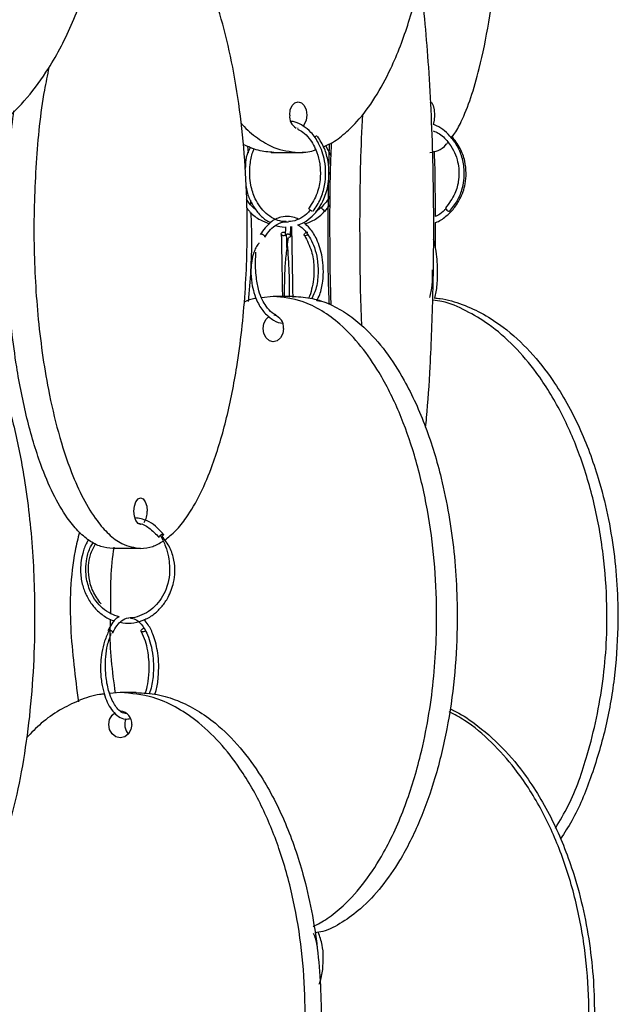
# Model space of a CAD drawing. Header units: millimetres. Extents: x 331 to 1634, y 417 to 1709.
# Tile 127 of 142: x 1578 to 1634, y 766 to 859. Entities that reach past the tile are written whole.
import ezdxf

# ---------------------------------------------------------------- set-up
doc = ezdxf.new("R2010")
doc.units = ezdxf.units.MM

msp = doc.modelspace()

# ---------------------------------------------------------------- linework, layer by layer
at = {"color": 7, "linetype": 'Continuous', "lineweight": 25}
for p, q in [((1603.642, 848.328), (1603.582, 848.331)), ((1598.877, 846.675), (1598.948, 846.045)), ((1606.2, 846.712), (1606.69, 845.792)), ((1601.1, 846.078), (1601.344, 846.078)), ((1601.344, 846.078), (1603.642, 846.078)), ((1603.642, 846.078), (1604.1, 846.078)), ((1599.156, 841.601), (1599.167, 841.199)), ((1605.783, 840.912), (1605.29, 840.503)), ((1606.136, 840.542), (1606.621, 841.176)), ((1601.299, 832.578), (1600.202, 832.457)), ((1603.227, 832.578), (1601.299, 832.578)), ((1605.768, 832.114), (1605.38, 832.166)), ((1588.86, 808.95), (1586.262, 808.95)), ((1586.241, 801.036), (1586.228, 801.02)), ((1586.961, 795.45), (1585.96, 795.352)), ((1588.461, 795.45), (1586.961, 795.45))]:
    msp.add_line(p, q, dxfattribs=at)
at = {"color": 7, "linetype": 'Continuous', "lineweight": 25, "flags": 128}
for points in [[(1602.838, 849.578), (1602.899, 850.056), (1603.074, 850.462), (1603.334, 850.733), (1603.642, 850.828), (1603.949, 850.733), (1604.21, 850.462), (1604.384, 850.056), (1604.445, 849.578), (1604.384, 849.099), (1604.21, 848.694), (1604.098, 848.549)], [(1615.995, 850.828), (1616.159, 850.733), (1616.298, 850.462), (1616.39, 850.056), (1616.423, 849.578), (1616.39, 849.099), (1616.298, 848.694), (1616.296, 848.689)], [(1604.992, 840.542), (1604.921, 840.557), (1604.84, 840.596), (1604.762, 840.654), (1604.698, 840.722), (1604.659, 840.789), (1604.649, 840.846), (1604.659, 840.872)], [(1606.136, 840.542), (1606.123, 840.557), (1606.086, 840.596), (1606.029, 840.654), (1605.962, 840.722), (1605.894, 840.789), (1605.836, 840.846), (1605.797, 840.883), (1605.782, 840.896), (1605.794, 840.881), (1605.832, 840.842), (1605.888, 840.784), (1605.956, 840.716), (1606.024, 840.649), (1606.082, 840.592), (1606.121, 840.555), (1606.136, 840.542)], [(1602.547, 838.41), (1602.531, 838.372), (1602.477, 838.314), (1602.396, 838.274), (1602.3, 838.26), (1602.204, 838.272), (1602.123, 838.309), (1602.069, 838.366), (1602.05, 838.434), (1602.069, 838.501), (1602.123, 838.559), (1602.204, 838.599), (1602.3, 838.613), (1602.3, 838.613)], [(1602.3, 838.613), (1602.396, 838.601), (1602.432, 838.588)], [(1604.542, 838.361), (1604.476, 838.314), (1604.389, 838.274), (1604.308, 838.26), (1604.244, 838.272), (1604.207, 838.309), (1604.203, 838.366), (1604.232, 838.434), (1604.29, 838.501), (1604.368, 838.559), (1604.454, 838.599), (1604.535, 838.613), (1604.535, 838.613)], [(1602.256, 829.578), (1602.183, 829.099), (1601.976, 828.694), (1601.665, 828.423), (1601.299, 828.328), (1600.932, 828.423), (1600.622, 828.694), (1600.414, 829.099), (1600.341, 829.578), (1600.414, 830.056), (1600.622, 830.462), (1600.906, 830.718)], [(1588.999, 811.231), (1588.86, 811.2), (1588.621, 811.295), (1588.418, 811.566), (1588.282, 811.971), (1588.235, 812.45), (1588.282, 812.928), (1588.418, 813.334), (1588.621, 813.604), (1588.86, 813.7), (1589.099, 813.604), (1589.302, 813.334), (1589.437, 812.928), (1589.485, 812.45), (1589.485, 812.45)], [(1589.304, 801.252), (1589.295, 801.243), (1589.22, 801.185), (1589.131, 801.146), (1589.042, 801.132), (1588.966, 801.144), (1588.916, 801.181), (1588.898, 801.238), (1588.915, 801.305), (1588.966, 801.373), (1589.041, 801.431), (1589.13, 801.471), (1589.219, 801.485), (1589.219, 801.485)], [(1588.043, 792.45), (1587.961, 791.971), (1587.726, 791.566), (1587.375, 791.295), (1586.961, 791.2), (1586.546, 791.295), (1586.195, 791.566), (1585.961, 791.971), (1585.878, 792.45), (1585.961, 792.928), (1586.195, 793.334), (1586.439, 793.545)]]:
    msp.add_lwpolyline(points, dxfattribs=at)
at = {"color": 7, "linetype": 'Continuous', "lineweight": 25}
for centre, radius, start, end in [((1604.049, 849.426), 1.22, 172.85597, 240.43279), ((1605.441, 847.198), 0.418, 96.41296, 134.22661), ((1617.941, 841.03), 0.509, 195.71405, 253.54377), ((1601.1, 829.697), 1.163, 354.087, 75.06835), ((1587.783, 812.352), 1.705, 325.37687, 3.29595), ((1586.871, 792.528), 1.175, 356.18874, 85.59805), ((1588.746, 792.449), 1.372, 157.20552, 221.03399)]:
    msp.add_arc(centre, radius, start, end, dxfattribs=at)
for points, knots in [([(1570.37, 846.257), (1570.402, 846.26), (1571.1, 846.324), (1572.412, 846.805), (1574.255, 847.694), (1576.245, 849.124), (1578.304, 851.175), (1580.556, 854.281), (1582.6, 858.272), (1584.438, 863.637), (1585.656, 869.974), (1586.004, 877.08), (1585.478, 883.054), (1584.54, 887.736), (1583.475, 891.448), (1581.953, 895.259), (1580.031, 898.678), (1577.885, 901.442), (1575.834, 903.388), (1573.704, 904.762), (1571.904, 905.628), (1570.711, 905.76), (1570.263, 905.81)], [0, 0, 0, 0, 0.001508, 0.032265, 0.062645, 0.093678, 0.139931, 0.187492, 0.254916, 0.324204, 0.417249, 0.512958, 0.607395, 0.656057, 0.704707, 0.763387, 0.823271, 0.866775, 0.911306, 0.944882, 0.979337, 1, 1, 1, 1]), ([(1605.99, 846.628), (1606.167, 846.693), (1606.82, 846.933), (1607.888, 847.716), (1609.37, 849.115), (1610.896, 851.178), (1612.568, 854.279), (1614.085, 858.272), (1615.449, 863.637), (1616.353, 869.974), (1616.611, 877.08), (1616.221, 883.054), (1615.525, 887.736), (1614.734, 891.448), (1613.605, 895.259), (1612.178, 898.678), (1610.585, 901.44), (1609.064, 903.395), (1607.48, 904.742), (1606.408, 905.513), (1605.796, 905.63), (1605.736, 905.642)], [0, 0, 0, 0, 0.011743, 0.043319, 0.075572, 0.123644, 0.173075, 0.243151, 0.315164, 0.411869, 0.511342, 0.609492, 0.660068, 0.710631, 0.771619, 0.833859, 0.879074, 0.925356, 0.960252, 0.996063, 1, 1, 1, 1]), ([(1617.99, 847.424), (1618.075, 847.527), (1618.405, 847.925), (1619.039, 849.142), (1619.856, 851.17), (1620.745, 854.283), (1621.552, 858.271), (1622.278, 863.637), (1622.76, 869.975), (1622.891, 877.076), (1622.708, 882.893), (1622.426, 886.204), (1622.339, 887.22)], [0, 0, 0, 0, 0.017888, 0.069848, 0.147291, 0.226925, 0.339816, 0.455828, 0.611618, 0.771867, 0.929987, 1, 1, 1, 1]), ([(1591.123, 809.732), (1591.472, 810.01), (1592.179, 810.572), (1593.323, 812.013), (1594.508, 814.058), (1595.814, 817.183), (1596.988, 821.164), (1598.052, 826.561), (1598.751, 832.878), (1598.925, 839.22), (1598.714, 844.779), (1598.27, 849.507), (1597.565, 853.989), (1596.606, 858.146), (1595.491, 861.571), (1594.256, 864.328), (1593.064, 866.254), (1591.96, 867.562), (1591.273, 868.022), (1590.991, 868.211)], [0, 0, 0, 0, 0.032, 0.064813, 0.114879, 0.165026, 0.237988, 0.311068, 0.411848, 0.512704, 0.580956, 0.6494, 0.717572, 0.78094, 0.844228, 0.891282, 0.938268, 0.974621, 1, 1, 1, 1]), ([(1615.582, 820.319), (1615.613, 820.617), (1615.801, 822.375), (1616.056, 826.594), (1616.312, 832.868), (1616.368, 839.221), (1616.296, 844.779), (1616.141, 849.506), (1615.898, 853.996), (1615.559, 858.123), (1615.269, 860.903), (1615.066, 862.171), (1615.038, 862.348)], [0, 0, 0, 0, 0.023631, 0.139364, 0.298966, 0.458687, 0.566776, 0.675169, 0.783129, 0.883484, 0.98371, 1, 1, 1, 1]), ([(1580.265, 854.027), (1580.117, 853.326), (1579.519, 850.475), (1578.992, 845.038), (1578.766, 837.952), (1579.075, 831.972), (1579.616, 827.292), (1580.231, 823.58), (1581.11, 819.768), (1582.22, 816.35), (1583.458, 813.584), (1584.643, 811.645), (1585.871, 810.251), (1587.233, 809.201), (1588.263, 809.042), (1588.86, 808.95)], [0, 0, 0, 0, 0.041445, 0.16837, 0.298927, 0.42775, 0.49413, 0.560494, 0.64054, 0.72223, 0.781574, 0.842319, 0.88812, 0.935122, 1, 1, 1, 1]), ([(1586.262, 808.95), (1585.887, 808.986), (1585.127, 809.061), (1584.019, 809.655), (1582.957, 810.572), (1581.807, 811.994), (1580.618, 814.048), (1579.318, 817.152), (1578.138, 821.144), (1577.078, 826.509), (1576.372, 832.847), (1576.18, 839.948), (1576.446, 845.728), (1576.853, 849.004), (1576.975, 849.984)], [0, 0, 0, 0, 0.044228, 0.089718, 0.134652, 0.18055, 0.248958, 0.319302, 0.419024, 0.521502, 0.659118, 0.800673, 0.940347, 1, 1, 1, 1]), ([(1609.652, 849.641), (1609.585, 848.133), (1609.415, 844.298), (1609.381, 837.948), (1609.446, 832.83), (1609.555, 830.197), (1609.569, 829.864)], [0, 0, 0, 0, 0.233451, 0.59337, 0.948505, 1, 1, 1, 1]), ([(1598.286, 848.828), (1598.322, 848.781), (1598.783, 848.195), (1599.818, 847.401), (1601.554, 846.318), (1602.873, 846.166), (1603.642, 846.078)], [0, 0, 0, 0, 0.024828, 0.311934, 0.598751, 1, 1, 1, 1]), ([(1605.053, 840.564), (1605.3, 840.939), (1605.774, 841.658), (1606.139, 842.939), (1606.246, 844.154), (1606.12, 845.524), (1605.668, 846.859), (1604.914, 847.93), (1604.145, 848.574), (1603.489, 848.914), (1603.082, 848.984), (1602.945, 849.007)], [0, 0, 0, 0, 0.132634, 0.25412, 0.364524, 0.463862, 0.628801, 0.755231, 0.855698, 0.95132, 1, 1, 1, 1]), ([(1603.566, 848.268), (1603.735, 848.181), (1604.133, 847.975), (1604.804, 847.282), (1605.379, 846.255), (1605.703, 844.955), (1605.747, 843.64), (1605.462, 842.146), (1604.938, 841.314), (1604.66, 840.874)], [0, 0, 0, 0, 0.082573, 0.194105, 0.378505, 0.502605, 0.647625, 0.813453, 1, 1, 1, 1]), ([(1617.811, 840.546), (1618.074, 840.867), (1618.569, 841.473), (1619.102, 842.761), (1619.286, 844.187), (1619.044, 845.601), (1618.566, 846.719), (1617.746, 847.805), (1616.935, 848.504), (1616.332, 848.686), (1616.292, 848.698)], [0, 0, 0, 0, 0.128945, 0.242777, 0.424369, 0.5594, 0.677897, 0.795876, 0.986556, 1, 1, 1, 1]), ([(1603.573, 839.277), (1603.777, 839.345), (1604.275, 839.514), (1604.963, 840.065), (1605.599, 840.819), (1606.141, 841.831), (1606.462, 842.958), (1606.558, 844.167), (1606.461, 845.299), (1606.127, 846.527), (1605.684, 847.227), (1605.45, 847.596)], [0, 0, 0, 0, 0.0762, 0.186793, 0.290475, 0.391031, 0.535557, 0.62984, 0.738674, 0.862053, 1, 1, 1, 1]), ([(1616.297, 848.087), (1616.457, 848.027), (1616.987, 847.829), (1617.632, 847.159), (1618.214, 846.299), (1618.547, 845.443), (1618.725, 844.511), (1618.71, 843.423), (1618.372, 842.089), (1617.776, 841.314), (1617.451, 840.892)], [0, 0, 0, 0, 0.063484, 0.20963, 0.325518, 0.435701, 0.530178, 0.655825, 0.812475, 1, 1, 1, 1]), ([(1616.47, 839.483), (1616.497, 839.492), (1616.874, 839.611), (1617.493, 840.067), (1618.263, 840.805), (1618.917, 841.823), (1619.304, 842.954), (1619.413, 844.169), (1619.287, 845.306), (1618.867, 846.538), (1618.315, 847.239), (1618.024, 847.609)], [0, 0, 0, 0, 0.009084, 0.127424, 0.238521, 0.346398, 0.501549, 0.602777, 0.719611, 0.85202, 1, 1, 1, 1]), ([(1601.344, 846.078), (1600.854, 846.112), (1599.878, 846.181), (1598.941, 846.618), (1598.474, 846.835)], [0, 0, 0, 0, 0.501168, 1, 1, 1, 1]), ([(1599.179, 846.555), (1599.132, 846.482), (1598.91, 846.138), (1598.694, 845.463), (1598.683, 844.844), (1598.678, 844.583)], [0, 0, 0, 0, 0.134833, 0.635838, 1, 1, 1, 1]), ([(1602.514, 839.609), (1602.38, 839.606), (1601.976, 839.596), (1601.326, 839.845), (1600.628, 840.31), (1600.048, 840.957), (1599.526, 841.836), (1599.205, 842.841), (1599.069, 843.942), (1599.117, 844.995), (1599.259, 845.874), (1599.467, 846.318), (1599.515, 846.421)], [0, 0, 0, 0, 0.056027, 0.168143, 0.278143, 0.381618, 0.482298, 0.627698, 0.723178, 0.834278, 0.961761, 1, 1, 1, 1]), ([(1603.642, 846.078), (1604.127, 846.085), (1604.668, 846.094), (1605.187, 846.308), (1605.241, 846.33)], [0, 0, 0, 0, 0.896694, 1, 1, 1, 1]), ([(1606.557, 831.841), (1606.544, 832.162), (1606.436, 834.815), (1606.417, 839.922), (1606.521, 844.585), (1606.572, 846.874)], [0, 0, 0, 0, 0.0654641, 0.5412061, 1, 1, 1, 1]), ([(1606.736, 846.985), (1606.708, 846.324), (1606.584, 843.364), (1606.578, 838.679), (1606.611, 834.254), (1606.682, 832.237), (1606.698, 831.789)], [0, 0, 0, 0, 0.133174, 0.596711, 0.9104, 1, 1, 1, 1]), ([(1615.995, 846.078), (1616.251, 846.119), (1616.769, 846.204), (1617.338, 846.588), (1617.631, 846.969), (1617.683, 847.037)], [0, 0, 0, 0, 0.444027, 0.900732, 1, 1, 1, 1]), ([(1616.372, 846.17), (1616.387, 845.812), (1616.471, 843.818), (1616.467, 841.753), (1616.465, 840.058)], [0, 0, 0, 0, 0.179499, 1, 1, 1, 1]), ([(1598.74, 842.961), (1598.771, 842.762), (1598.861, 842.193), (1599.232, 841.331), (1599.813, 840.442), (1600.434, 839.808), (1600.88, 839.585), (1601.037, 839.507)], [0, 0, 0, 0, 0.12931, 0.368731, 0.614392, 0.864655, 1, 1, 1, 1]), ([(1606.63, 842.107), (1606.62, 842.075), (1606.461, 841.606), (1606.11, 841.238), (1605.782, 840.896)], [0, 0, 0, 0, 0.0684016, 1, 1, 1, 1]), ([(1599.705, 840.668), (1599.571, 840.774), (1599.207, 841.063), (1598.951, 841.453), (1598.788, 841.699)], [0, 0, 0, 0, 0.367204, 1, 1, 1, 1]), ([(1598.82, 840.856), (1598.926, 840.721), (1599.275, 840.277), (1599.996, 839.752), (1600.648, 839.5), (1600.934, 839.389)], [0, 0, 0, 0, 0.197185, 0.647724, 1, 1, 1, 1]), ([(1617.501, 840.802), (1617.32, 840.619), (1617.011, 840.31), (1616.624, 840.131), (1616.465, 840.058)], [0, 0, 0, 0, 0.588992, 1, 1, 1, 1]), ([(1599.189, 840.43), (1599.223, 839.593), (1599.337, 836.81), (1599.116, 834.042), (1598.961, 832.108)], [0, 0, 0, 0, 0.300956, 1, 1, 1, 1]), ([(1603.636, 839.811), (1603.571, 839.849), (1603.314, 840.002), (1602.761, 840.099), (1601.945, 840.046), (1600.943, 839.568), (1600.378, 838.809), (1600.071, 838.396)], [0, 0, 0, 0, 0.053382, 0.212149, 0.423399, 0.686626, 1, 1, 1, 1]), ([(1604.763, 840.654), (1604.654, 840.528), (1604.341, 840.166), (1603.707, 839.809), (1603.118, 839.587), (1602.781, 839.603), (1602.714, 839.606)], [0, 0, 0, 0, 0.192848, 0.551508, 0.909785, 1, 1, 1, 1]), ([(1604.269, 839.397), (1604.39, 839.431), (1604.882, 839.57), (1605.524, 839.97), (1605.955, 840.401), (1606.115, 840.561)], [0, 0, 0, 0, 0.17081, 0.69325, 1, 1, 1, 1]), ([(1600.5, 838.139), (1600.676, 838.397), (1601.005, 838.876), (1601.689, 839.386), (1602.265, 839.624), (1602.632, 839.561), (1602.691, 839.551)], [0, 0, 0, 0, 0.292185, 0.543783, 0.927307, 1, 1, 1, 1]), ([(1601.516, 839.227), (1601.786, 839.148), (1602.061, 839.067), (1602.341, 839.086), (1602.347, 839.086)], [0, 0, 0, 0, 0.980058, 1, 1, 1, 1]), ([(1602.443, 839.093), (1602.441, 839.035), (1602.434, 838.822), (1602.427, 838.505), (1602.421, 838.274)], [0, 0, 0, 0, 0.272368, 1, 1, 1, 1]), ([(1602.921, 838.262), (1602.926, 838.489), (1602.934, 838.831), (1602.942, 839.058), (1602.945, 839.134)], [0, 0, 0, 0, 0.664729, 1, 1, 1, 1]), ([(1603.159, 832.463), (1603.158, 832.535), (1603.149, 832.937), (1603.133, 833.866), (1603.111, 835.187), (1603.087, 836.585), (1603.063, 837.877), (1603.043, 838.785), (1603.032, 839.07), (1603.029, 839.141)], [0, 0, 0, 0, 0.035952, 0.200363, 0.372484, 0.552314, 0.739931, 0.935325, 1, 1, 1, 1]), ([(1603.573, 839.277), (1603.65, 839.24), (1603.957, 839.094), (1604.375, 838.638), (1604.832, 837.952), (1605.192, 837.122), (1605.466, 836.015), (1605.535, 834.666), (1605.377, 833.344), (1605.049, 832.665), (1604.915, 832.388)], [0, 0, 0, 0, 0.045988, 0.183547, 0.279834, 0.397246, 0.535779, 0.695373, 0.875912, 1, 1, 1, 1]), ([(1605.38, 832.166), (1605.476, 832.356), (1605.747, 832.894), (1605.956, 833.954), (1606.024, 835.158), (1605.887, 836.523), (1605.477, 837.845), (1604.832, 838.914), (1604.358, 839.329), (1604.156, 839.506)], [0, 0, 0, 0, 0.085278, 0.240196, 0.380989, 0.507689, 0.718152, 0.879623, 1, 1, 1, 1]), ([(1616.47, 839.483), (1616.481, 838.961), (1616.495, 838.226), (1616.479, 837.495), (1616.474, 837.283)], [0, 0, 0, 0, 0.710055, 1, 1, 1, 1]), ([(1600.166, 838.436), (1600.185, 838.434), (1600.228, 838.43), (1600.299, 838.405), (1600.369, 838.366), (1600.43, 838.319), (1600.479, 838.264), (1600.507, 838.21), (1600.513, 838.166), (1600.502, 838.146), (1600.497, 838.137)], [0, 0, 0, 0, 0.1160583, 0.2628578, 0.3789077, 0.5068847, 0.6417803, 0.776676, 0.904653, 1, 1, 1, 1]), ([(1602.05, 838.429), (1602.06, 837.976), (1602.078, 837.157), (1602.105, 835.513), (1602.131, 834.091), (1602.144, 833.045), (1602.17, 832.666), (1602.177, 832.567)], [0, 0, 0, 0, 0.273428, 0.494714, 0.785935, 0.944532, 1, 1, 1, 1]), ([(1602.687, 838.036), (1602.67, 837.916), (1602.622, 837.57), (1602.521, 836.707), (1602.36, 835.302), (1602.343, 833.882), (1602.325, 832.873), (1602.318, 832.542), (1602.316, 832.464)], [0, 0, 0, 0, 0.078136, 0.224524, 0.469436, 0.782529, 0.949133, 1, 1, 1, 1]), ([(1602.422, 838.274), (1602.424, 838.291), (1602.43, 838.326), (1602.467, 838.371), (1602.523, 838.408), (1602.594, 838.432), (1602.648, 838.435), (1602.671, 838.436)], [0, 0, 0, 0, 0.201634, 0.403203, 0.585987, 0.817203, 1, 1, 1, 1]), ([(1602.576, 837.166), (1602.573, 837.317), (1602.565, 837.793), (1602.556, 838.18), (1602.55, 838.444)], [0, 0, 0, 0, 0.3184998, 1, 1, 1, 1]), ([(1602.92, 838.259), (1602.917, 838.243), (1602.912, 838.209), (1602.875, 838.164), (1602.819, 838.126), (1602.769, 838.113), (1602.741, 838.106)], [0, 0, 0, 0, 0.237992, 0.487513, 0.71378, 1, 1, 1, 1]), ([(1604.225, 838.285), (1604.47, 837.817), (1604.919, 836.962), (1605.14, 835.473), (1605.112, 834.245), (1604.91, 833.259), (1604.744, 832.655), (1604.61, 832.424), (1604.609, 832.422)], [0, 0, 0, 0, 0.278814, 0.508734, 0.696192, 0.848995, 0.998971, 1, 1, 1, 1]), ([(1599.979, 837.576), (1599.966, 837.564), (1599.851, 837.451), (1599.66, 837.147), (1599.33, 836.358), (1599.153, 835.199), (1599.253, 833.913), (1599.479, 832.891), (1599.857, 831.917), (1600.464, 830.974), (1601.293, 830.338), (1601.917, 830.051), (1602.219, 830.088), (1602.224, 830.089)], [0, 0, 0, 0, 0.00612, 0.055716, 0.102526, 0.264159, 0.389707, 0.481533, 0.582241, 0.722495, 0.864775, 0.998042, 1, 1, 1, 1]), ([(1602.571, 837.449), (1602.571, 837.43), (1602.573, 837.349), (1602.575, 837.245), (1602.576, 837.165)], [0, 0, 0, 0, 0.228444, 1, 1, 1, 1]), ([(1602.817, 832.509), (1602.818, 832.546), (1602.824, 832.849), (1602.836, 833.643), (1602.806, 834.938), (1602.721, 836.272), (1602.674, 836.993), (1602.657, 837.26)], [0, 0, 0, 0, 0.027405, 0.224938, 0.487217, 0.810402, 1, 1, 1, 1]), ([(1616.451, 832.428), (1616.498, 832.617), (1616.638, 833.189), (1616.713, 834.309), (1616.709, 835.513), (1616.605, 836.631), (1616.487, 837.444), (1616.352, 837.851), (1616.324, 837.933)], [0, 0, 0, 0, 0.120771, 0.364152, 0.567261, 0.730055, 0.94539, 1, 1, 1, 1]), ([(1601.57, 830.844), (1601.447, 830.9), (1601.1, 831.057), (1600.662, 831.579), (1600.238, 832.292), (1599.9, 833.179), (1599.656, 834.492), (1599.626, 835.75), (1599.668, 836.528), (1599.68, 836.738)], [0, 0, 0, 0, 0.086825, 0.24505, 0.361468, 0.495178, 0.669605, 0.910693, 1, 1, 1, 1]), ([(1616.197, 835.079), (1616.201, 834.827), (1616.211, 834.13), (1616.132, 833.198), (1616, 832.661), (1615.954, 832.473)], [0, 0, 0, 0, 0.269691, 0.745981, 1, 1, 1, 1]), ([(1568.929, 832.578), (1569.309, 832.539), (1570.068, 832.461), (1571.181, 831.868), (1572.237, 830.95), (1573.393, 829.521), (1574.577, 827.467), (1575.883, 824.345), (1577.057, 820.363), (1578.121, 814.966), (1578.82, 808.649), (1578.994, 802.308), (1578.783, 796.748), (1578.339, 792.02), (1577.634, 787.538), (1576.675, 783.382), (1575.56, 779.955), (1574.325, 777.204), (1573.135, 775.258), (1571.912, 773.876), (1570.55, 772.827), (1569.526, 772.669), (1568.929, 772.578)], [0, 0, 0, 0, 0.028732, 0.057477, 0.086562, 0.11567, 0.160081, 0.204563, 0.269285, 0.33411, 0.423508, 0.512972, 0.573515, 0.634229, 0.694701, 0.750912, 0.807051, 0.84879, 0.89047, 0.922717, 0.954932, 1, 1, 1, 1]), ([(1605.035, 773.512), (1605.478, 773.744), (1606.469, 774.263), (1608.136, 775.643), (1609.953, 777.686), (1611.954, 780.811), (1613.752, 784.792), (1615.382, 790.189), (1616.452, 796.507), (1616.72, 802.848), (1616.396, 808.407), (1615.716, 813.135), (1614.636, 817.617), (1613.167, 821.774), (1611.458, 825.201), (1609.566, 827.952), (1607.744, 829.897), (1605.869, 831.279), (1603.782, 832.329), (1602.213, 832.486), (1601.299, 832.578)], [0, 0, 0, 0, 0.025145, 0.056209, 0.103607, 0.15108, 0.220153, 0.289337, 0.384746, 0.480225, 0.544839, 0.609635, 0.674173, 0.734164, 0.794078, 0.838623, 0.883105, 0.917521, 0.951902, 1, 1, 1, 1]), ([(1603.227, 832.578), (1603.809, 832.539), (1604.973, 832.461), (1606.677, 831.868), (1608.295, 830.95), (1610.067, 829.521), (1611.881, 827.467), (1613.882, 824.345), (1615.681, 820.363), (1617.311, 814.966), (1618.381, 808.649), (1618.648, 802.308), (1618.325, 796.748), (1617.644, 792.02), (1616.565, 787.538), (1615.095, 783.382), (1613.387, 779.954), (1611.494, 777.206), (1609.673, 775.25), (1607.794, 773.898), (1606.342, 773.079), (1605.441, 772.955), (1605.189, 772.92)], [0, 0, 0, 0, 0.029701, 0.059414, 0.08948, 0.119569, 0.165477, 0.211459, 0.278363, 0.345373, 0.437784, 0.530265, 0.592849, 0.655609, 0.71812, 0.776226, 0.834257, 0.877404, 0.920488, 0.953823, 0.987124, 1, 1, 1, 1]), ([(1599.696, 832.402), (1599.659, 832.398), (1599.27, 832.359), (1598.896, 832.195), (1598.559, 832.047)], [0, 0, 0, 0, 0.095822, 1, 1, 1, 1]), ([(1627.769, 782.743), (1628.179, 783.436), (1629.447, 785.579), (1631.032, 790.211), (1632.39, 796.5), (1632.706, 802.849), (1632.311, 808.407), (1631.476, 813.135), (1630.152, 817.617), (1628.349, 821.774), (1626.253, 825.202), (1623.931, 827.949), (1621.698, 829.905), (1619.393, 831.256), (1617.628, 832.072), (1616.54, 832.195), (1616.249, 832.228)], [0, 0, 0, 0, 0.042473, 0.131477, 0.254217, 0.37705, 0.460174, 0.543533, 0.626559, 0.703736, 0.780814, 0.838121, 0.895346, 0.939621, 0.983851, 1, 1, 1, 1]), ([(1616.388, 832.434), (1616.575, 832.419), (1617.475, 832.352), (1619.047, 831.854), (1621.034, 830.954), (1623.207, 829.52), (1625.432, 827.467), (1627.887, 824.345), (1630.093, 820.363), (1632.093, 814.966), (1633.405, 808.649), (1633.734, 802.307), (1633.335, 796.749), (1632.508, 792.016), (1631.157, 787.553), (1629.748, 784.071), (1628.592, 782.285), (1628.228, 781.722)], [0, 0, 0, 0, 0.0100066, 0.0480507, 0.0865464, 0.1250705, 0.1838505, 0.2427244, 0.3283852, 0.4141834, 0.5325036, 0.6509124, 0.7310433, 0.8113998, 0.891436, 0.9658334, 1, 1, 1, 1]), ([(1590.99, 810.294), (1590.758, 810.555), (1590.306, 811.061), (1589.409, 811.659), (1588.718, 811.768), (1588.332, 811.828)], [0, 0, 0, 0, 0.318648, 0.620007, 1, 1, 1, 1]), ([(1588.581, 811.339), (1588.607, 811.336), (1588.983, 811.288), (1589.728, 810.897), (1590.294, 810.304), (1590.597, 809.985)], [0, 0, 0, 0, 0.032988, 0.480745, 1, 1, 1, 1]), ([(1583.123, 810.488), (1582.982, 809.901), (1582.28, 806.984), (1582.121, 801.578), (1582.731, 796.884), (1583.033, 794.564)], [0, 0, 0, 0, 0.113043, 0.561715, 1, 1, 1, 1]), ([(1583.983, 809.746), (1583.926, 809.664), (1583.67, 809.296), (1583.331, 808.281), (1583.159, 806.889), (1583.386, 805.498), (1583.814, 804.408), (1584.429, 803.471), (1585.235, 802.733), (1585.927, 802.29), (1586.349, 802.192), (1586.432, 802.173)], [0, 0, 0, 0, 0.03356, 0.150958, 0.341662, 0.476639, 0.596472, 0.719319, 0.844391, 0.96965, 1, 1, 1, 1]), ([(1586.859, 802.557), (1586.592, 802.635), (1586.035, 802.8), (1585.294, 803.322), (1584.662, 803.998), (1584.117, 804.911), (1583.791, 805.935), (1583.695, 807.035), (1583.803, 808.058), (1584.044, 808.935), (1584.342, 809.37), (1584.432, 809.502)], [0, 0, 0, 0, 0.106936, 0.22406, 0.334154, 0.44118, 0.595213, 0.695726, 0.811712, 0.943108, 1, 1, 1, 1]), ([(1586.952, 802.041), (1587.035, 802.017), (1587.455, 801.9), (1588.248, 801.961), (1589.254, 802.24), (1590.153, 802.781), (1590.891, 803.503), (1591.544, 804.476), (1591.954, 805.592), (1592.106, 806.793), (1592.018, 807.909), (1591.651, 809.097), (1591.143, 809.752), (1590.877, 810.095)], [0, 0, 0, 0, 0.023767, 0.120594, 0.217403, 0.312203, 0.401157, 0.487486, 0.611384, 0.691855, 0.784009, 0.887067, 1, 1, 1, 1]), ([(1590.709, 810.184), (1590.886, 809.847), (1591.217, 809.217), (1591.547, 807.969), (1591.634, 806.676), (1591.38, 805.425), (1590.954, 804.459), (1590.367, 803.656), (1589.628, 803.013), (1588.777, 802.615), (1588.151, 802.433), (1587.828, 802.459), (1587.81, 802.46)], [0, 0, 0, 0, 0.114881, 0.214823, 0.374115, 0.485694, 0.584509, 0.685662, 0.788431, 0.891194, 0.993897, 1, 1, 1, 1]), ([(1588.86, 808.95), (1589.241, 808.982), (1589.957, 809.043), (1590.644, 809.451), (1590.965, 809.643)], [0, 0, 0, 0, 0.531693, 1, 1, 1, 1]), ([(1590.604, 809.979), (1590.597, 809.987), (1590.584, 810.002), (1590.593, 810.041), (1590.619, 810.088), (1590.659, 810.139), (1590.695, 810.17), (1590.71, 810.184)], [0, 0, 0, 0, 0.233973, 0.418937, 0.62291, 0.83791, 1, 1, 1, 1]), ([(1590.845, 810.276), (1590.869, 810.286), (1590.91, 810.305), (1590.941, 810.307), (1590.954, 810.307)], [0, 0, 0, 0, 0.558475, 1, 1, 1, 1]), ([(1590.954, 810.307), (1590.965, 810.306), (1590.989, 810.302), (1591.001, 810.277), (1590.994, 810.238), (1590.968, 810.191), (1590.926, 810.139), (1590.889, 810.106), (1590.872, 810.091)], [0, 0, 0, 0, 0.153868, 0.348492, 0.502349, 0.672019, 0.850861, 1, 1, 1, 1]), ([(1585.151, 803.758), (1584.875, 804.137), (1584.352, 804.857), (1583.998, 806.145), (1583.953, 807.312), (1584.12, 808.435), (1584.45, 809.062), (1584.629, 809.401)], [0, 0, 0, 0, 0.238727, 0.452784, 0.642079, 0.806432, 1, 1, 1, 1]), ([(1586.363, 809.072), (1586.342, 808.955), (1585.984, 806.929), (1586.015, 804.832), (1586.044, 802.855)], [0, 0, 0, 0, 0.05746, 1, 1, 1, 1]), ([(1586.859, 802.557), (1586.763, 802.504), (1586.348, 802.278), (1586.031, 801.695), (1585.787, 801.247)], [0, 0, 0, 0, 0.231589, 1, 1, 1, 1]), ([(1586.021, 802.328), (1586.008, 802.068), (1585.89, 799.751), (1586.199, 797.447), (1586.473, 795.402)], [0, 0, 0, 0, 0.112417, 1, 1, 1, 1]), ([(1586.239, 801.032), (1586.375, 801.287), (1586.626, 801.756), (1587.128, 802.242), (1587.511, 802.466), (1587.738, 802.441), (1587.75, 802.44)], [0, 0, 0, 0, 0.31791, 0.586245, 0.978477, 1, 1, 1, 1]), ([(1587.908, 802.424), (1587.985, 802.422), (1588.225, 802.413), (1588.67, 802.144), (1589.144, 801.599), (1589.54, 800.829), (1589.835, 799.949), (1590.047, 798.805), (1590.091, 797.45), (1589.972, 796.192), (1589.739, 795.563), (1589.653, 795.331)], [0, 0, 0, 0, 0.051785, 0.160523, 0.298803, 0.390271, 0.497164, 0.619502, 0.757247, 0.910296, 1, 1, 1, 1]), ([(1590.178, 795.279), (1590.223, 795.397), (1590.398, 795.863), (1590.534, 796.836), (1590.583, 798.03), (1590.471, 799.387), (1590.146, 800.699), (1589.664, 801.726), (1589.314, 802.118), (1589.18, 802.269)], [0, 0, 0, 0, 0.055872, 0.21919, 0.367625, 0.501215, 0.723161, 0.89354, 1, 1, 1, 1]), ([(1585.919, 801.308), (1585.765, 800.971), (1585.475, 800.335), (1585.16, 798.985), (1585.061, 797.53), (1585.22, 796.148), (1585.482, 795.133), (1585.818, 794.328), (1586.246, 793.66), (1586.791, 793.165), (1587.364, 792.904), (1587.74, 792.989), (1587.898, 793.025)], [0, 0, 0, 0, 0.106325, 0.201033, 0.354595, 0.464193, 0.556221, 0.640273, 0.726666, 0.821533, 0.925549, 1, 1, 1, 1]), ([(1588.922, 801.174), (1589.049, 800.89), (1589.291, 800.351), (1589.566, 799.18), (1589.676, 797.857), (1589.566, 796.562), (1589.42, 795.768), (1589.293, 795.434), (1589.268, 795.369)], [0, 0, 0, 0, 0.17794, 0.337855, 0.601908, 0.794392, 0.960366, 1, 1, 1, 1]), ([(1587.566, 793.493), (1587.474, 793.49), (1587.215, 793.48), (1586.752, 793.824), (1586.254, 794.516), (1585.849, 795.585), (1585.629, 796.655), (1585.546, 797.795), (1585.58, 798.843), (1585.743, 799.973), (1585.982, 800.628), (1586.108, 800.972)], [0, 0, 0, 0, 0.061231, 0.172169, 0.331407, 0.429889, 0.571119, 0.660343, 0.761586, 0.874789, 1, 1, 1, 1]), ([(1585.462, 795.304), (1585.315, 795.292), (1584.503, 795.226), (1583.076, 794.731), (1581.241, 793.825), (1579.56, 792.667), (1578.61, 791.667), (1578.158, 791.19)], [0, 0, 0, 0, 0.053244, 0.295159, 0.534111, 0.778196, 1, 1, 1, 1]), ([(1586.961, 735.45), (1587.619, 735.488), (1588.935, 735.566), (1590.861, 736.16), (1592.69, 737.077), (1594.694, 738.506), (1596.744, 740.56), (1599.007, 743.682), (1601.04, 747.664), (1602.883, 753.061), (1604.092, 759.378), (1604.394, 765.72), (1604.029, 771.279), (1603.259, 776.007), (1602.039, 780.489), (1600.378, 784.646), (1598.446, 788.073), (1596.307, 790.824), (1594.247, 792.769), (1592.128, 794.151), (1589.768, 795.201), (1587.995, 795.358), (1586.961, 795.45)], [0, 0, 0, 0, 0.0287324, 0.0574768, 0.0865624, 0.1156695, 0.160081, 0.2045635, 0.2692848, 0.3341101, 0.4235075, 0.5129719, 0.5735152, 0.6342289, 0.6947006, 0.750912, 0.8070511, 0.8487904, 0.8904698, 0.9227172, 0.9549322, 1, 1, 1, 1]), ([(1588.461, 795.45), (1589.119, 795.411), (1590.435, 795.333), (1592.361, 794.739), (1594.19, 793.822), (1596.194, 792.393), (1598.244, 790.339), (1600.507, 787.217), (1602.54, 783.235), (1604.383, 777.838), (1605.592, 771.521), (1605.894, 765.18), (1605.529, 759.62), (1604.759, 754.892), (1603.539, 750.41), (1601.878, 746.254), (1599.946, 742.826), (1597.807, 740.076), (1595.747, 738.13), (1593.628, 736.748), (1591.268, 735.699), (1589.495, 735.541), (1588.461, 735.45)], [0, 0, 0, 0, 0.028732, 0.057477, 0.086562, 0.11567, 0.160081, 0.204563, 0.269285, 0.33411, 0.423508, 0.512972, 0.573515, 0.634229, 0.694701, 0.750912, 0.807051, 0.84879, 0.89047, 0.922717, 0.954932, 1, 1, 1, 1]), ([(1617.847, 793.928), (1617.964, 793.878), (1618.78, 793.528), (1620.49, 792.366), (1622.838, 790.347), (1625.405, 787.214), (1627.719, 783.236), (1629.814, 777.838), (1631.19, 771.521), (1631.534, 765.18), (1631.118, 759.62), (1630.243, 754.892), (1628.855, 750.41), (1626.967, 746.253), (1624.769, 742.828), (1622.338, 740.071), (1619.989, 738.147), (1617.871, 736.866), (1616.579, 736.424), (1616.082, 736.254)], [0, 0, 0, 0, 0.005711, 0.039511, 0.091081, 0.142735, 0.217889, 0.293165, 0.396974, 0.50086, 0.571163, 0.641664, 0.711884, 0.777157, 0.842346, 0.890814, 0.939213, 0.976659, 1, 1, 1, 1]), ([(1616.071, 736.42), (1616.614, 736.641), (1617.86, 737.149), (1619.977, 738.516), (1622.314, 740.557), (1624.886, 743.683), (1627.198, 747.664), (1629.294, 753.061), (1630.669, 759.378), (1631.013, 765.72), (1630.597, 771.279), (1629.722, 776.007), (1628.335, 780.49), (1626.445, 784.644), (1624.251, 788.077), (1621.809, 790.812), (1619.723, 792.613), (1618.286, 793.392), (1617.807, 793.652)], [0, 0, 0, 0, 0.02648, 0.060836, 0.113257, 0.165761, 0.242155, 0.31867, 0.42419, 0.529788, 0.601249, 0.672912, 0.744289, 0.810638, 0.876901, 0.926167, 0.975363, 1, 1, 1, 1]), ([(1605.046, 772.895), (1605.083, 772.817), (1605.252, 772.448), (1605.332, 772.007), (1605.395, 771.66)], [0, 0, 0, 0, 0.2140928, 1, 1, 1, 1]), ([(1605.591, 768.124), (1605.611, 768.167), (1605.799, 768.563), (1605.951, 769.461), (1606.021, 770.654), (1605.918, 771.874), (1605.657, 772.586), (1605.514, 772.977)], [0, 0, 0, 0, 0.0317, 0.291924, 0.528421, 0.741247, 1, 1, 1, 1])]:
    msp.add_open_spline(points, degree=3, knots=knots, dxfattribs=at)
at = {"color": 1, "linetype": 'Continuous', "lineweight": 25}
for points, knots in [([(1602.671, 838.436), (1602.695, 838.434), (1602.748, 838.43), (1602.819, 838.405), (1602.876, 838.366), (1602.911, 838.319), (1602.926, 838.281), (1602.92, 838.261), (1602.92, 838.259)], [0, 0, 0, 0, 0.177293, 0.401547, 0.578828, 0.774328, 0.980398, 1, 1, 1, 1]), ([(1590.71, 810.184), (1590.715, 810.188), (1590.738, 810.21), (1590.786, 810.243), (1590.826, 810.265), (1590.845, 810.276)], [0, 0, 0, 0, 0.119749, 0.581386, 1, 1, 1, 1]), ([(1585.92, 801.307), (1585.942, 801.306), (1585.989, 801.302), (1586.063, 801.277), (1586.133, 801.238), (1586.19, 801.191), (1586.232, 801.137), (1586.252, 801.082), (1586.244, 801.051), (1586.241, 801.036)], [0, 0, 0, 0, 0.12829, 0.290562, 0.418843, 0.560308, 0.709422, 0.858535, 1, 1, 1, 1])]:
    msp.add_open_spline(points, degree=3, knots=knots, dxfattribs=at)

doc.saveas('drawing.dxf')
